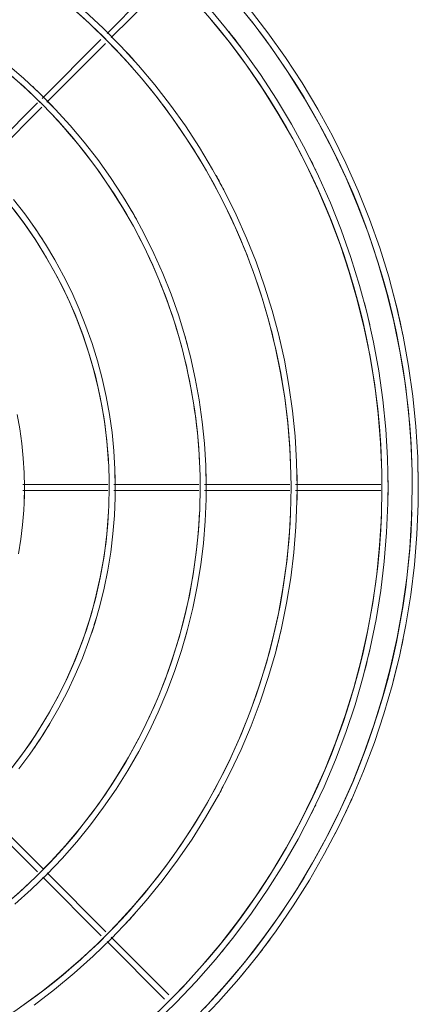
# Model space of a CAD drawing. Header units: millimetres. Extents: x -3165 to 47090, y -1932 to 8822.
# Tile 9 of 59: x 7446 to 7577, y 2937 to 3262. Entities that reach past the tile are written whole.
import ezdxf

# ---------------------------------------------------------------- set-up
doc = ezdxf.new("R2010")
doc.units = ezdxf.units.MM
doc.layers.add('M-EQPM', color=50, linetype='Continuous', lineweight=18)

# ---------------------------------------------------------------- blocks, each defined once
blk = doc.blocks.new('Outdoor_Condenser_Unit_Single_Fan_15958 - Generic _Without Brackets_-V2-ELEVAÇÃO 5 - MAPEAMENTO DE DANOS')
at = {"layer": 'M-EQPM'}
for p, q in [((7493.33, 3276.14), (7474.36, 3257.17)), ((7475.78, 3255.76), (7494.75, 3274.73)), ((7472.31, 3255.12), (7452.93, 3235.74)), ((7454.47, 3234.45), (7473.83, 3253.81)), ((7451.41, 3234.22), (7431.94, 3214.75)), ((7433.33, 3213.32), (7452.83, 3232.82)), ((7474.63, 3108.5), (7446.58, 3108.5)), ((7446.58, 3106.5), (7474.63, 3106.5)), ((7504.66, 3108.5), (7476.58, 3108.5)), ((7476.58, 3106.5), (7504.66, 3106.5)), ((7534.69, 3108.5), (7506.58, 3108.5)), ((7506.58, 3106.5), (7534.69, 3106.5)), ((7564.71, 3108.5), (7536.59, 3108.5)), ((7536.59, 3106.5), (7564.71, 3106.5)), ((7432.03, 3000.16), (7451.42, 2980.77)), ((7453.48, 2981.54), (7433.32, 3001.7)), ((7473.98, 2961.04), (7454.57, 2980.45)), ((7453.14, 2979.05), (7472.46, 2959.73)), ((7474.36, 2957.83), (7493.33, 2938.86)), ((7494.75, 2940.27), (7475.78, 2959.24))]:
    blk.add_line(p, q, dxfattribs=at)
at = {"layer": 'M-EQPM', "flags": 128}
for points in [[(7577.1, 3107.5), (7576.9, 3117.54), (7576.3, 3127.56), (7575.3, 3137.55), (7573.9, 3147.49), (7572.1, 3157.37), (7569.91, 3167.16), (7567.33, 3176.87), (7564.36, 3186.46), (7561.01, 3195.92), (7557.29, 3205.24), (7553.2, 3214.41), (7548.74, 3223.41), (7543.93, 3232.22), (7538.76, 3240.83), (7533.26, 3249.23), (7527.43, 3257.4), (7521.27, 3265.33)], [(7516.29, 3268.21), (7522.57, 3260.48), (7528.53, 3252.5), (7534.17, 3244.29), (7539.47, 3235.86), (7544.43, 3227.22), (7549.04, 3218.4), (7553.3, 3209.39), (7557.19, 3200.23), (7560.72, 3190.91), (7563.86, 3181.46), (7566.63, 3171.9), (7569.02, 3162.23), (7571.01, 3152.47), (7572.61, 3142.64), (7573.82, 3132.75), (7574.63, 3122.83), (7575.05, 3112.88), (7575.1, 3107.5)], [(7577.1, 3107.5), (7576.9, 3117.54), (7576.3, 3127.56), (7575.3, 3137.55), (7573.9, 3147.49), (7572.1, 3157.37), (7569.91, 3167.16), (7567.33, 3176.87), (7564.36, 3186.46), (7561.01, 3195.92), (7557.29, 3205.24), (7553.2, 3214.41), (7548.74, 3223.41), (7543.93, 3232.22), (7538.76, 3240.83), (7533.26, 3249.23), (7527.43, 3257.4), (7521.27, 3265.33)], [(7577.1, 3107.5), (7576.9, 3117.54), (7576.3, 3127.56), (7575.3, 3137.55), (7573.9, 3147.49), (7572.1, 3157.37), (7569.91, 3167.16), (7567.33, 3176.87), (7564.36, 3186.46), (7561.01, 3195.92), (7557.29, 3205.24), (7553.2, 3214.41), (7548.74, 3223.41), (7543.93, 3232.22), (7538.76, 3240.83), (7533.26, 3249.23), (7527.43, 3257.4), (7521.27, 3265.33)], [(7577.1, 3107.5), (7576.9, 3117.54), (7576.3, 3127.56), (7575.3, 3137.55), (7573.9, 3147.49), (7572.1, 3157.37), (7569.91, 3167.16), (7567.33, 3176.87), (7564.36, 3186.46), (7561.01, 3195.92), (7557.29, 3205.24), (7553.2, 3214.41), (7548.74, 3223.41), (7543.93, 3232.22), (7538.76, 3240.83), (7533.26, 3249.23), (7527.43, 3257.4), (7521.27, 3265.33)], [(7577.1, 3107.5), (7576.9, 3117.54), (7576.3, 3127.56), (7575.3, 3137.55), (7573.9, 3147.49), (7572.1, 3157.37), (7569.91, 3167.16), (7567.33, 3176.87), (7564.36, 3186.46), (7561.01, 3195.92), (7557.29, 3205.24), (7553.2, 3214.41), (7548.74, 3223.41), (7543.93, 3232.22), (7538.76, 3240.83), (7533.26, 3249.23), (7527.43, 3257.4), (7521.27, 3265.33)], [(7577.1, 3107.5), (7576.9, 3117.54), (7576.3, 3127.56), (7575.3, 3137.55), (7573.9, 3147.49), (7572.1, 3157.37), (7569.91, 3167.16), (7567.33, 3176.87), (7564.36, 3186.46), (7561.01, 3195.92), (7557.29, 3205.24), (7553.2, 3214.41), (7548.74, 3223.41), (7543.93, 3232.22), (7538.76, 3240.83), (7533.26, 3249.23), (7527.43, 3257.4), (7521.27, 3265.33)], [(7577.1, 3107.5), (7576.9, 3117.54), (7576.3, 3127.56), (7575.3, 3137.55), (7573.9, 3147.49), (7572.1, 3157.37), (7569.91, 3167.16), (7567.33, 3176.87), (7564.36, 3186.46), (7561.01, 3195.92), (7557.29, 3205.24), (7553.2, 3214.41), (7548.74, 3223.41), (7543.93, 3232.22), (7538.76, 3240.83), (7533.26, 3249.23), (7527.43, 3257.4), (7521.27, 3265.33)], [(7577.1, 3107.5), (7576.9, 3117.54), (7576.3, 3127.56), (7575.3, 3137.55), (7573.9, 3147.49), (7572.1, 3157.37), (7569.91, 3167.16), (7567.33, 3176.87), (7564.36, 3186.46), (7561.01, 3195.92), (7557.29, 3205.24), (7553.2, 3214.41), (7548.74, 3223.41), (7543.93, 3232.22), (7538.76, 3240.83), (7533.26, 3249.23), (7527.43, 3257.4), (7521.27, 3265.33)], [(7567.1, 3107.5), (7566.91, 3117.14), (7566.33, 3126.76), (7565.37, 3136.35), (7564.03, 3145.9), (7562.3, 3155.38), (7560.2, 3164.79), (7557.72, 3174.1), (7554.87, 3183.31), (7551.65, 3192.4), (7548.08, 3201.35), (7544.15, 3210.15), (7539.87, 3218.79), (7535.25, 3227.25), (7530.29, 3235.52), (7525.01, 3243.58), (7519.41, 3251.42), (7513.5, 3259.04), (7507.29, 3266.41)], [(7508.66, 3261.76), (7514.68, 3254.34), (7520.4, 3246.68), (7525.81, 3238.8), (7530.9, 3230.7), (7535.66, 3222.42), (7540.09, 3213.94), (7544.18, 3205.3), (7547.91, 3196.5), (7551.29, 3187.56), (7554.32, 3178.49), (7556.97, 3169.31), (7559.26, 3160.03), (7561.17, 3150.66), (7562.71, 3141.23), (7563.87, 3131.74), (7564.65, 3122.21), (7565.05, 3112.66), (7565.1, 3107.5)], [(7537.1, 3107.5), (7536.93, 3115.94), (7536.43, 3124.36), (7535.59, 3132.76), (7534.41, 3141.12), (7532.9, 3149.42), (7531.06, 3157.66), (7528.89, 3165.81), (7526.39, 3173.87), (7523.58, 3181.83), (7520.45, 3189.67), (7517.01, 3197.37), (7513.26, 3204.94), (7509.21, 3212.34), (7504.87, 3219.58), (7500.25, 3226.64), (7495.35, 3233.51), (7490.17, 3240.18), (7484.73, 3246.63), (7479.04, 3252.86), (7473.11, 3258.86), (7466.94, 3264.62)], [(7462.21, 3266.11), (7468.44, 3260.54), (7474.45, 3254.72), (7480.22, 3248.67), (7485.74, 3242.4), (7491.01, 3235.9), (7496.01, 3229.21), (7500.74, 3222.32), (7505.19, 3215.24), (7509.36, 3207.99), (7513.23, 3200.58), (7516.8, 3193.03), (7520.07, 3185.33), (7523.03, 3177.51), (7525.67, 3169.58), (7527.99, 3161.55), (7529.99, 3153.43), (7531.67, 3145.24), (7533.01, 3136.99), (7534.03, 3128.7), (7534.71, 3120.36), (7535.05, 3112.01), (7535.1, 3107.5)], [(7507.1, 3107.5), (7506.96, 3114.74), (7506.52, 3121.96), (7505.8, 3129.17), (7504.79, 3136.34), (7503.5, 3143.46), (7501.92, 3150.52), (7500.05, 3157.52), (7497.92, 3164.44), (7495.5, 3171.26), (7492.82, 3177.98), (7489.86, 3184.6), (7486.65, 3191.08), (7483.18, 3197.44), (7479.46, 3203.64), (7475.49, 3209.7), (7471.28, 3215.59), (7466.84, 3221.31), (7462.18, 3226.85), (7457.3, 3232.19), (7452.21, 3237.34), (7446.91, 3242.28), (7441.43, 3247)], [(7442.67, 3243.34), (7448.01, 3238.57), (7453.16, 3233.59), (7458.1, 3228.41), (7462.83, 3223.03), (7467.34, 3217.47), (7471.62, 3211.74), (7475.67, 3205.83), (7479.49, 3199.77), (7483.05, 3193.57), (7486.37, 3187.22), (7489.43, 3180.75), (7492.23, 3174.16), (7494.76, 3167.46), (7497.02, 3160.67), (7499.01, 3153.79), (7500.73, 3146.84), (7502.16, 3139.83), (7503.31, 3132.76), (7504.18, 3125.65), (7504.76, 3118.52), (7505.06, 3111.36), (7505.1, 3107.5)], [(7477.1, 3107.5), (7476.98, 3113.54), (7476.62, 3119.57), (7476.02, 3125.58), (7475.17, 3131.56), (7474.09, 3137.5), (7472.78, 3143.39), (7471.22, 3149.23), (7469.44, 3155), (7467.42, 3160.69), (7465.18, 3166.3), (7462.72, 3171.82), (7460.04, 3177.23), (7457.14, 3182.53), (7454.04, 3187.71), (7450.73, 3192.76), (7447.22, 3197.68), (7443.52, 3202.45)], [(7443.67, 3199.04), (7447.23, 3194.27), (7450.61, 3189.35), (7453.78, 3184.31), (7456.75, 3179.14), (7459.51, 3173.86), (7462.06, 3168.47), (7464.39, 3162.99), (7466.49, 3157.41), (7468.38, 3151.76), (7470.03, 3146.03), (7471.46, 3140.25), (7472.65, 3134.41), (7473.61, 3128.53), (7474.34, 3122.61), (7474.82, 3116.67), (7475.07, 3110.72), (7475.1, 3107.5)], [(7447.1, 3107.5), (7447.01, 3112.34), (7446.72, 3117.17), (7446.23, 3121.99), (7445.56, 3126.78), (7444.69, 3131.54)], [(7504.26, 2930.69), (7511.19, 2937.96), (7517.82, 2945.5), (7524.15, 2953.29), (7530.15, 2961.34), (7535.84, 2969.61), (7541.18, 2978.11), (7546.18, 2986.81), (7550.84, 2995.71), (7555.13, 3004.79), (7559.05, 3014.03), (7562.6, 3023.42), (7565.77, 3032.94), (7568.56, 3042.59), (7570.97, 3052.33), (7572.98, 3062.17), (7574.59, 3072.08), (7575.81, 3082.04), (7576.63, 3092.05), (7577.05, 3102.08), (7577.1, 3107.5)], [(7575.1, 3107.5), (7574.9, 3097.54), (7574.31, 3087.6), (7573.31, 3077.69), (7571.92, 3067.83), (7570.14, 3058.03), (7567.97, 3048.31), (7565.41, 3038.69), (7562.46, 3029.17), (7559.14, 3019.78), (7555.45, 3010.53), (7551.39, 3001.44), (7546.97, 2992.52), (7542.19, 2983.78), (7537.07, 2975.23), (7531.61, 2966.9), (7525.83, 2958.8), (7519.72, 2950.93), (7513.3, 2943.31), (7506.59, 2935.96)], [(7490.24, 2931.03), (7497.16, 2937.74), (7503.82, 2944.71), (7510.18, 2951.95), (7516.26, 2959.44), (7522.03, 2967.16), (7527.48, 2975.11), (7532.61, 2983.26), (7537.42, 2991.62), (7541.88, 3000.16), (7546, 3008.88), (7549.77, 3017.75), (7553.18, 3026.77), (7556.23, 3035.91), (7558.9, 3045.17), (7561.21, 3054.53), (7563.14, 3063.98), (7564.69, 3073.49), (7565.86, 3083.06), (7566.65, 3092.67), (7567.05, 3102.3), (7567.1, 3107.5)], [(7565.1, 3107.5), (7564.91, 3097.94), (7564.34, 3088.4), (7563.38, 3078.89), (7562.05, 3069.42), (7560.34, 3060.02), (7558.25, 3050.69), (7555.8, 3041.45), (7552.97, 3032.32), (7549.78, 3023.31), (7546.24, 3014.43), (7542.34, 3005.7), (7538.1, 2997.13), (7533.51, 2988.75), (7528.6, 2980.55), (7523.36, 2972.55), (7517.8, 2964.77), (7511.94, 2957.22), (7505.79, 2949.91), (7499.34, 2942.85), (7492.62, 2936.05)], [(7450.28, 2936.91), (7457, 2942.01), (7463.51, 2947.38), (7469.81, 2953), (7475.87, 2958.87), (7481.69, 2964.98), (7487.27, 2971.31), (7492.59, 2977.87), (7497.64, 2984.63), (7502.41, 2991.59), (7506.91, 2998.73), (7511.11, 3006.05), (7515.02, 3013.53), (7518.63, 3021.16), (7521.93, 3028.92), (7524.91, 3036.82), (7527.58, 3044.82), (7529.93, 3052.93), (7531.94, 3061.13), (7533.63, 3069.39), (7534.99, 3077.72), (7536.02, 3086.1), (7536.7, 3094.51), (7537.05, 3102.94), (7537.1, 3107.5)], [(7535.1, 3107.5), (7534.94, 3099.14), (7534.44, 3090.8), (7533.6, 3082.48), (7532.43, 3074.2), (7530.94, 3065.98), (7529.11, 3057.82), (7526.96, 3049.74), (7524.49, 3041.76), (7521.71, 3033.87), (7518.61, 3026.11), (7515.2, 3018.48), (7511.49, 3010.99), (7507.48, 3003.65), (7503.18, 2996.48), (7498.6, 2989.49), (7493.74, 2982.69), (7488.62, 2976.08), (7483.23, 2969.69), (7477.59, 2963.52), (7471.72, 2957.57), (7465.6, 2951.87), (7459.27, 2946.42), (7452.72, 2941.22), (7445.97, 2936.29)], [(7443.98, 2970.14), (7449.37, 2974.97), (7454.58, 2980), (7459.57, 2985.24), (7464.35, 2990.68), (7468.92, 2996.3), (7473.25, 3002.1), (7477.35, 3008.07), (7481.2, 3014.19), (7484.81, 3020.47), (7488.16, 3026.89), (7491.25, 3033.43), (7494.08, 3040.1), (7496.65, 3046.87), (7498.93, 3053.74), (7500.95, 3060.69), (7502.68, 3067.72), (7504.13, 3074.81), (7505.29, 3081.96), (7506.17, 3089.14), (7506.76, 3096.36), (7507.06, 3103.59), (7507.1, 3107.5)], [(7505.1, 3107.5), (7504.96, 3100.34), (7504.53, 3093.2), (7503.82, 3086.07), (7502.82, 3078.98), (7501.54, 3071.94), (7499.97, 3064.95), (7498.13, 3058.03), (7496.02, 3051.19), (7493.63, 3044.44), (7490.97, 3037.79), (7488.05, 3031.26), (7484.88, 3024.84), (7481.44, 3018.56), (7477.76, 3012.42), (7473.84, 3006.43), (7469.68, 3000.6), (7465.29, 2994.95), (7460.68, 2989.47), (7455.85, 2984.18), (7450.81, 2979.09), (7445.58, 2974.21), (7440.15, 2969.54)], [(7445.24, 3014.73), (7448.86, 3019.57), (7452.28, 3024.55), (7455.49, 3029.66), (7458.5, 3034.9), (7461.3, 3040.25), (7463.88, 3045.71), (7466.24, 3051.27), (7468.38, 3056.92), (7470.29, 3062.65), (7471.97, 3068.45), (7473.41, 3074.31), (7474.62, 3080.23), (7475.59, 3086.19), (7476.33, 3092.19), (7476.82, 3098.21), (7477.07, 3104.24), (7477.1, 3107.5)], [(7475.1, 3107.5), (7474.98, 3101.54), (7474.63, 3095.59), (7474.03, 3089.66), (7473.2, 3083.76), (7472.13, 3077.9), (7470.83, 3072.08), (7469.3, 3066.32), (7467.54, 3060.63), (7465.55, 3055.01), (7463.34, 3049.48), (7460.91, 3044.04), (7458.27, 3038.69), (7455.41, 3033.46), (7452.34, 3028.35), (7449.08, 3023.37), (7445.62, 3018.52), (7441.96, 3013.81)], [(7445.11, 3085.65), (7445.89, 3090.42), (7446.48, 3095.23), (7446.87, 3100.05), (7447.08, 3104.89), (7447.1, 3107.5)], [(7504.26, 2930.69), (7511.19, 2937.96), (7517.82, 2945.5), (7524.15, 2953.29), (7530.15, 2961.34), (7535.84, 2969.61), (7541.18, 2978.11), (7546.18, 2986.81), (7550.84, 2995.71), (7555.13, 3004.79), (7559.05, 3014.03), (7562.6, 3023.42), (7565.77, 3032.94), (7568.56, 3042.59), (7570.97, 3052.33), (7572.98, 3062.17), (7574.59, 3072.08), (7575.81, 3082.04), (7576.63, 3092.05), (7577.05, 3102.08), (7577.1, 3107.5)], [(7504.26, 2930.69), (7511.19, 2937.96), (7517.82, 2945.5), (7524.15, 2953.29), (7530.15, 2961.34), (7535.84, 2969.61), (7541.18, 2978.11), (7546.18, 2986.81), (7550.84, 2995.71), (7555.13, 3004.79), (7559.05, 3014.03), (7562.6, 3023.42), (7565.77, 3032.94), (7568.56, 3042.59), (7570.97, 3052.33), (7572.98, 3062.17), (7574.59, 3072.08), (7575.81, 3082.04), (7576.63, 3092.05), (7577.05, 3102.08), (7577.1, 3107.5)], [(7504.26, 2930.69), (7511.19, 2937.96), (7517.82, 2945.5), (7524.15, 2953.29), (7530.15, 2961.34), (7535.84, 2969.61), (7541.18, 2978.11), (7546.18, 2986.81), (7550.84, 2995.71), (7555.13, 3004.79), (7559.05, 3014.03), (7562.6, 3023.42), (7565.77, 3032.94), (7568.56, 3042.59), (7570.97, 3052.33), (7572.98, 3062.17), (7574.59, 3072.08), (7575.81, 3082.04), (7576.63, 3092.05), (7577.05, 3102.08), (7577.1, 3107.5)], [(7504.26, 2930.69), (7511.19, 2937.96), (7517.82, 2945.5), (7524.15, 2953.29), (7530.15, 2961.34), (7535.84, 2969.61), (7541.18, 2978.11), (7546.18, 2986.81), (7550.84, 2995.71), (7555.13, 3004.79), (7559.05, 3014.03), (7562.6, 3023.42), (7565.77, 3032.94), (7568.56, 3042.59), (7570.97, 3052.33), (7572.98, 3062.17), (7574.59, 3072.08), (7575.81, 3082.04), (7576.63, 3092.05), (7577.05, 3102.08), (7577.1, 3107.5)], [(7504.26, 2930.69), (7511.19, 2937.96), (7517.82, 2945.5), (7524.15, 2953.29), (7530.15, 2961.34), (7535.84, 2969.61), (7541.18, 2978.11), (7546.18, 2986.81), (7550.84, 2995.71), (7555.13, 3004.79), (7559.05, 3014.03), (7562.6, 3023.42), (7565.77, 3032.94), (7568.56, 3042.59), (7570.97, 3052.33), (7572.98, 3062.17), (7574.59, 3072.08), (7575.81, 3082.04), (7576.63, 3092.05), (7577.05, 3102.08), (7577.1, 3107.5)], [(7504.26, 2930.69), (7511.19, 2937.96), (7517.82, 2945.5), (7524.15, 2953.29), (7530.15, 2961.34), (7535.84, 2969.61), (7541.18, 2978.11), (7546.18, 2986.81), (7550.84, 2995.71), (7555.13, 3004.79), (7559.05, 3014.03), (7562.6, 3023.42), (7565.77, 3032.94), (7568.56, 3042.59), (7570.97, 3052.33), (7572.98, 3062.17), (7574.59, 3072.08), (7575.81, 3082.04), (7576.63, 3092.05), (7577.05, 3102.08), (7577.1, 3107.5)], [(7504.26, 2930.69), (7511.19, 2937.96), (7517.82, 2945.5), (7524.15, 2953.29), (7530.15, 2961.34), (7535.84, 2969.61), (7541.18, 2978.11), (7546.18, 2986.81), (7550.84, 2995.71), (7555.13, 3004.79), (7559.05, 3014.03), (7562.6, 3023.42), (7565.77, 3032.94), (7568.56, 3042.59), (7570.97, 3052.33), (7572.98, 3062.17), (7574.59, 3072.08), (7575.81, 3082.04), (7576.63, 3092.05), (7577.05, 3102.08), (7577.1, 3107.5)]]:
    blk.add_lwpolyline(points, dxfattribs=at)
at = {"layer": 'M-EQPM'}
for radius, start, end in [(249, 1.8408, 178.1592), (239, 1.9179, 178.0821), (179, 45.1556, 119.9129), (209, 41.5385, 53.6538), (149, 3.0763, 176.9237), (241, 36.9643, 38.5714), (241, 36.955, 38.5714), (211, 41.5385, 43.0179), (181, 43.859, 46.875), (209, 27.6923, 39.8077), (179, 30.171, 43.125), (241, 25.7143, 26.7671), (211, 27.6923, 29.1715), (181, 28.854, 31.875), (209, 2.1931, 25.9615), (151, 32.7273, 34.981), (179, 2.5607, 28.125), (251, 14.4643, 14.6616), (251, 14.4643, 14.6616), (251, 14.4643, 14.6616), (251, 14.4643, 14.6616), (251, 14.4643, 14.6616), (251, 14.4643, 14.6616), (251, 14.4643, 14.6616), (251, 11.5256, 14.6616), (241, 14.4643, 14.633), (241, 12.8571, 14.633), (211, 13.0342, 13.8462), (239, 11.25, 12.8571), (181, 15, 16.0634), (211, 0, 1.3038), (241, 0, 1.2201), (241, 360, 1.2201), (251, 360, 1.1654), (251, 360, 1.1654), (251, 360, 1.1654), (251, 360, 1.1654), (251, 360, 1.1654), (251, 360, 1.1654), (251, 360, 1.1654), (251, 360, 1.1654), (121, 0, 1.8357), (151, 0, 1.581), (181, 0, 1.4175), (121, 358.1643, 0), (151, 358.419, 0), (181, 358.5825, 0), (211, 358.6962, 0), (241, 358.7799, 360), (241, 358.7799, 0), (251, 358.8346, 0), (251, 358.8346, 0), (251, 358.8346, 0), (251, 358.8346, 0), (251, 358.8346, 0), (251, 358.8346, 0), (251, 358.8346, 0), (251, 358.8346, 0), (249, 181.8408, 358.1592), (239, 181.9179, 358.0821), (149, 183.0763, 356.9237), (209, 290.7779, 357.8069), (179, 315, 357.4393), (151, 341.5112, 343.6364), (181, 343.9437, 345), (239, 347.1429, 348.75), (211, 345.2402, 347.0059), (251, 345.2638, 348.531), (241, 345.504, 347.1429), (251, 345.2638, 345.5357), (251, 345.2638, 345.5357), (251, 345.2638, 345.5357), (251, 345.2638, 345.5357), (251, 345.2638, 345.5357), (251, 345.2638, 345.5357), (251, 345.2638, 345.5357), (151, 325.0006, 328.8086), (211, 330.8395, 332.3077), (241, 333.504, 334.2857), (241, 333.504, 334.2857), (251, 332.9072, 335.8929), (179, 301.875, 313.125), (211, 316.968, 318.4615), (241, 320.3761, 321.4286), (241, 320.3761, 321.4286), (251, 319.9354, 323.7639), (251, 323.0357, 323.7639), (251, 323.0357, 323.7639), (251, 323.0357, 323.7639), (251, 323.0357, 323.7639), (251, 323.0357, 323.7639), (251, 323.0357, 323.7639), (251, 323.0357, 323.7639)]:
    blk.add_arc((7326.1, 3107.5), radius, start, end, dxfattribs=at)

msp = doc.modelspace()

# ---------------------------------------------------------------- block references
at = {"layer": 'M-EQPM'}
msp.add_blockref('Outdoor_Condenser_Unit_Single_Fan_15958 - Generic _Without Brackets_-V2-ELEVAÇÃO 5 - MAPEAMENTO DE DANOS', (0, 0), dxfattribs=at)

doc.saveas('drawing.dxf')
